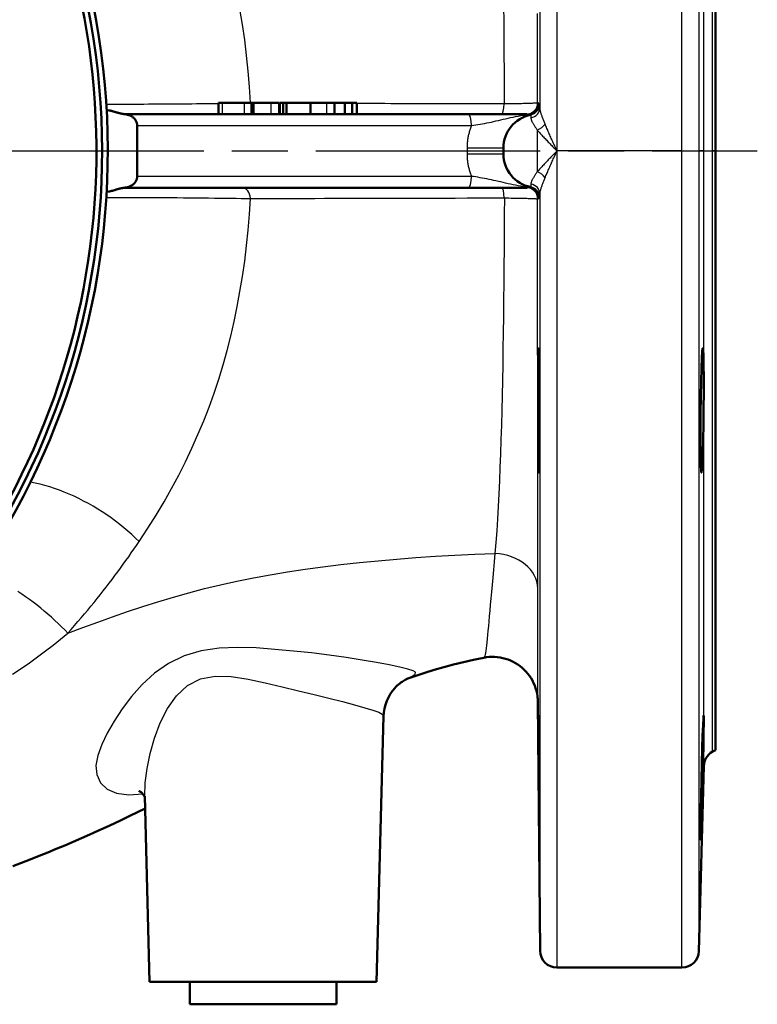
# Model space of a CAD drawing. Header units: millimetres. Extents: x 257 to 2036, y 206 to 1822.
# Tile 11 of 66: x 1186 to 1317, y 206 to 381. Entities that reach past the tile are written whole.
import ezdxf

# ---------------------------------------------------------------- set-up
doc = ezdxf.new("R2010")
doc.units = ezdxf.units.MM
doc.header["$LTSCALE"] = 7
doc.linetypes.add('CHAIN', pattern=[0.3543, 0.2362, -0.0295, 0.0591, -0.0295])
for name, color, linetype, lineweight in [('Arbeitsachse(DIN)', 7, 'CHAIN', 25), ('Sichtbare Kanten(DIN)', 7, 'Continuous', 50), ('Sichtbare tangentiale Kanten(DIN)', 3, 'Continuous', 25)]:
    doc.layers.add(name, color=color, linetype=linetype, lineweight=lineweight)

msp = doc.modelspace()

# ---------------------------------------------------------------- linework, layer by layer
at = {"layer": 'Arbeitsachse(DIN)', "linetype": 'CHAIN', "ltscale": 23.990969}
msp.add_line((822.29, 357.43), (1316.86, 357.43), dxfattribs=at)
at = {"layer": 'Sichtbare Kanten(DIN)'}
for p, q in [((1309.44, 463.43), (1309.44, 357.43)), ((1221.56, 365.93), (1222.23, 365.93)), ((1221.56, 363.93), (1221.56, 365.93)), ((1222.23, 365.93), (1226.12, 365.93)), ((1226.12, 365.93), (1227.38, 365.93)), ((1227.38, 365.93), (1227.6, 365.93)), ((1227.38, 363.93), (1227.38, 365.93)), ((1227.6, 365.93), (1227.86, 365.93)), ((1227.6, 363.93), (1227.6, 365.93)), ((1227.86, 365.93), (1230.88, 365.93)), ((1230.88, 365.93), (1232.27, 365.93)), ((1232.27, 363.93), (1232.27, 365.93)), ((1232.39, 365.93), (1232.98, 365.93)), ((1232.39, 363.93), (1232.39, 365.93)), ((1232.98, 365.93), (1233.56, 365.93)), ((1232.98, 363.93), (1232.98, 365.93)), ((1233.56, 365.93), (1237.82, 365.93)), ((1233.56, 363.93), (1233.56, 365.93)), ((1237.82, 363.93), (1237.82, 365.93)), ((1237.82, 365.93), (1240.69, 365.93)), ((1240.69, 365.93), (1242.07, 365.93)), ((1242.07, 365.93), (1243.92, 365.93)), ((1242.07, 363.93), (1242.07, 365.93)), ((1243.92, 363.93), (1243.92, 365.93)), ((1243.92, 365.93), (1245.2, 365.93)), ((1245.2, 363.93), (1245.2, 365.93)), ((1245.2, 365.93), (1246, 365.93)), ((1246, 363.93), (1246, 365.93)), ((1201.74, 364.67), (1202.11, 364.61)), ((1265.74, 363.93), (1204.96, 363.93)), ((1204.97, 363.93), (1204.97, 363.93)), ((1276.14, 363.93), (1265.74, 363.93)), ((1207.17, 361.93), (1207.17, 352.93)), ((1271.94, 356.93), (1271.94, 357.93)), ((1309.44, 357.43), (1309.44, 251.43)), ((1202.11, 350.25), (1201.74, 350.2)), ((1204.96, 350.93), (1265.74, 350.93)), ((1204.97, 350.93), (1204.97, 350.93)), ((1265.74, 350.93), (1276.14, 350.93)), ((1278.03, 260.01), (1278.42, 215.91)), ((1249.52, 210.43), (1250.75, 257.39)), ((1309.44, 251.43), (1308.9, 251.12)), ((1307.4, 248.6), (1306.54, 215.85)), ((1209.36, 210.43), (1208.5, 243.29)), ((1303.54, 212.93), (1281.42, 212.93)), ((1249.52, 210.43), (1209.36, 210.43)), ((1216.44, 206.43), (1216.44, 210.43)), ((1242.44, 206.43), (1242.44, 210.43)), ((1242.44, 206.43), (1216.44, 206.43))]:
    msp.add_line(p, q, dxfattribs=at)
at = {"layer": 'Sichtbare Kanten(DIN)', "flags": 128}
for points in [[(1202.11, 364.61), (1202.21, 364.6), (1202.3, 364.58), (1202.4, 364.56), (1202.5, 364.54), (1202.6, 364.51), (1202.7, 364.49), (1202.8, 364.46), (1202.9, 364.43), (1203, 364.4), (1203.1, 364.37), (1203.2, 364.34), (1203.3, 364.31), (1203.41, 364.28), (1203.52, 364.25), (1203.62, 364.21), (1203.73, 364.18), (1203.85, 364.15), (1203.96, 364.12), (1204.08, 364.09), (1204.19, 364.07), (1204.31, 364.04), (1204.43, 364.02), (1204.55, 363.99), (1204.68, 363.98)], [(1204.68, 363.98), (1204.7, 363.97), (1204.72, 363.97), (1204.74, 363.97), (1204.76, 363.96), (1204.78, 363.96), (1204.8, 363.96), (1204.82, 363.95), (1204.84, 363.95), (1204.86, 363.95), (1204.88, 363.95), (1204.9, 363.94), (1204.92, 363.94), (1204.94, 363.94), (1204.97, 363.93), (1204.99, 363.93), (1205.01, 363.93), (1205.03, 363.92), (1205.05, 363.92), (1205.07, 363.92), (1205.09, 363.91), (1205.11, 363.91), (1205.13, 363.91), (1205.15, 363.9), (1205.17, 363.9)], [(1205.17, 363.9), (1205.3, 363.88), (1205.43, 363.85), (1205.55, 363.81), (1205.67, 363.78), (1205.79, 363.74), (1205.9, 363.69), (1206.02, 363.63), (1206.13, 363.57), (1206.24, 363.5), (1206.35, 363.43), (1206.45, 363.35), (1206.54, 363.27), (1206.63, 363.19), (1206.72, 363.09), (1206.8, 362.99), (1206.87, 362.88), (1206.94, 362.78), (1207, 362.67), (1207.05, 362.55), (1207.09, 362.43), (1207.12, 362.31), (1207.15, 362.18), (1207.16, 362.06), (1207.17, 361.93)], [(1207.17, 352.93), (1207.16, 352.81), (1207.15, 352.68), (1207.12, 352.56), (1207.09, 352.43), (1207.05, 352.31), (1207, 352.2), (1206.94, 352.09), (1206.87, 351.98), (1206.8, 351.88), (1206.72, 351.77), (1206.63, 351.68), (1206.54, 351.59), (1206.45, 351.51), (1206.35, 351.44), (1206.24, 351.37), (1206.13, 351.3), (1206.02, 351.24), (1205.9, 351.18), (1205.79, 351.13), (1205.67, 351.09), (1205.55, 351.05), (1205.43, 351.02), (1205.3, 350.99), (1205.17, 350.97)], [(1204.68, 350.89), (1204.56, 350.87), (1204.44, 350.85), (1204.32, 350.83), (1204.2, 350.8), (1204.08, 350.77), (1203.97, 350.75), (1203.85, 350.72), (1203.74, 350.69), (1203.63, 350.65), (1203.52, 350.62), (1203.41, 350.59), (1203.31, 350.56), (1203.2, 350.52), (1203.1, 350.49), (1203, 350.46), (1202.89, 350.43), (1202.79, 350.4), (1202.69, 350.38), (1202.6, 350.35), (1202.5, 350.33), (1202.4, 350.3), (1202.3, 350.28), (1202.21, 350.27), (1202.11, 350.25)], [(1205.17, 350.97), (1205.15, 350.96), (1205.13, 350.96), (1205.11, 350.96), (1205.09, 350.95), (1205.07, 350.95), (1205.05, 350.95), (1205.03, 350.94), (1205.01, 350.94), (1204.99, 350.94), (1204.97, 350.93), (1204.94, 350.93), (1204.92, 350.93), (1204.9, 350.92), (1204.88, 350.92), (1204.86, 350.92), (1204.84, 350.91), (1204.82, 350.91), (1204.8, 350.91), (1204.78, 350.9), (1204.76, 350.9), (1204.74, 350.9), (1204.72, 350.89), (1204.7, 350.89), (1204.68, 350.89)], [(1278.22, 322.02), (1278.25, 320.83), (1278.27, 318.97), (1278.29, 316.64), (1278.31, 314), (1278.32, 311.11), (1278.32, 308.27), (1278.32, 305.71), (1278.32, 303.47), (1278.3, 301.8), (1278.29, 300.81), (1278.27, 300.52), (1278.24, 300.99), (1278.22, 302.15), (1278.19, 303.98), (1278.17, 306.35), (1278.15, 308.99), (1278.14, 311.88), (1278.13, 314.75), (1278.13, 317.31), (1278.14, 319.57), (1278.16, 321.24), (1278.18, 322.23), (1278.2, 322.5), (1278.22, 322.02)], [(1307.12, 322.02), (1307.19, 322.5), (1307.26, 322.23), (1307.32, 321.24), (1307.36, 319.57), (1307.39, 317.31), (1307.39, 314.75), (1307.37, 311.88), (1307.33, 308.99), (1307.28, 306.35), (1307.21, 303.98), (1307.14, 302.15), (1307.06, 300.99), (1306.99, 300.52), (1306.93, 300.81), (1306.88, 301.79), (1306.84, 303.47), (1306.82, 305.71), (1306.82, 308.27), (1306.83, 311.11), (1306.87, 314), (1306.91, 316.64), (1306.97, 318.97), (1307.05, 320.83), (1307.12, 322.02)], [(1268.46, 267.76), (1267.55, 267.57), (1266.65, 267.38), (1264.87, 266.97), (1263.12, 266.54), (1261.4, 266.07), (1259.71, 265.59), (1258.06, 265.09), (1256.44, 264.56), (1254.85, 264.02)], [(1278.03, 260.01), (1278.03, 260.02), (1278.03, 260.05), (1278.03, 260.09), (1278.03, 260.16), (1278.03, 260.21), (1278.02, 260.28), (1278.02, 260.38), (1278.01, 260.48), (1277.99, 260.71), (1277.96, 260.95), (1277.89, 261.43), (1277.78, 261.9), (1277.65, 262.36), (1277.48, 262.82), (1277.29, 263.27), (1277.08, 263.7), (1276.84, 264.12), (1276.57, 264.53), (1276.28, 264.92), (1275.96, 265.29), (1275.62, 265.64), (1275.26, 265.97), (1274.89, 266.27), (1274.49, 266.56), (1274.08, 266.81), (1273.65, 267.05), (1273.21, 267.26), (1272.76, 267.43), (1272.3, 267.59), (1271.83, 267.71), (1271.35, 267.8), (1270.87, 267.87), (1270.39, 267.91), (1269.9, 267.91), (1269.42, 267.89), (1268.94, 267.84), (1268.46, 267.76)], [(1255.03, 264.09), (1255.02, 264.08), (1254.99, 264.07), (1254.95, 264.05), (1254.88, 264.02), (1254.79, 263.98), (1254.68, 263.92), (1254.54, 263.85), (1254.38, 263.75), (1254.21, 263.64), (1254.01, 263.52), (1253.81, 263.37), (1253.6, 263.21), (1253.38, 263.02), (1253.16, 262.82), (1252.94, 262.61), (1252.73, 262.38), (1252.31, 261.88), (1251.93, 261.33), (1251.6, 260.73), (1251.31, 260.11), (1251.08, 259.45), (1250.91, 258.78), (1250.8, 258.09), (1250.75, 257.39)], [(1278.22, 251.69), (1278.25, 249.03), (1278.27, 246.13), (1278.29, 243.31), (1278.31, 240.75), (1278.32, 238.51), (1278.32, 236.84), (1278.32, 235.86), (1278.32, 235.57), (1278.3, 236.05), (1278.29, 237.21), (1278.27, 239.03), (1278.24, 241.39), (1278.22, 244.02), (1278.19, 246.91), (1278.17, 249.79), (1278.15, 252.35), (1278.14, 254.61), (1278.13, 256.29), (1278.13, 257.28), (1278.14, 257.56), (1278.16, 257.07), (1278.18, 255.89), (1278.2, 254.02), (1278.22, 251.69)], [(1307.12, 251.69), (1307.19, 254.02), (1307.26, 255.89), (1307.32, 257.07), (1307.36, 257.56), (1307.39, 257.28), (1307.39, 256.29), (1307.37, 254.6), (1307.33, 252.35), (1307.28, 249.79), (1307.21, 246.91), (1307.14, 244.02), (1307.06, 241.4), (1306.99, 239.04), (1306.93, 237.21), (1306.88, 236.05), (1306.84, 235.57), (1306.82, 235.86), (1306.82, 236.84), (1306.83, 238.51), (1306.87, 240.75), (1306.91, 243.31), (1306.97, 246.13), (1307.05, 249.03), (1307.12, 251.69)], [(1208.51, 243.06), (1208.45, 243.19), (1208.36, 243.37), (1208.22, 243.57), (1208.04, 243.77), (1207.84, 243.95), (1207.65, 244.09), (1207.57, 244.13), (1207.51, 244.16), (1207.47, 244.18), (1207.45, 244.19)], [(1208.56, 241.1), (1207.21, 240.43), (1205.84, 239.76), (1204.46, 239.1), (1203.06, 238.44), (1201.64, 237.78), (1200.21, 237.12), (1198.77, 236.47), (1197.3, 235.83), (1195.83, 235.18), (1194.34, 234.55), (1192.84, 233.92), (1191.32, 233.3), (1189.79, 232.68), (1188.25, 232.07), (1186.7, 231.48), (1185.14, 230.89)]]:
    msp.add_lwpolyline(points, dxfattribs=at)
at = {"layer": 'Sichtbare Kanten(DIN)'}
for centre, radius, start, end in [((1069.44, 357.43), 132.5, 217.3604, 167.713), ((1069.44, 357.43), 131.5, 217.3641, 167.4879), ((1069.44, 357.43), 130.5, 217.3707, 66.8743), ((1277.94, 357.93), 6, 101.2053, 180), ((1277.94, 356.93), 6, 180, 258.7947), ((1310.4, 248.52), 3, 120, 178.5), ((1281.42, 215.93), 3, 180.5, 270), ((1303.54, 215.93), 3, 270, 358.5)]:
    msp.add_arc(centre, radius, start, end, dxfattribs=at)
at = {"layer": 'Sichtbare tangentiale Kanten(DIN)'}
for p, q in [((1281.42, 501.93), (1281.42, 357.43)), ((1303.54, 357.43), (1303.54, 501.93)), ((1278.42, 365.09), (1278.42, 498.96)), ((1306.54, 499.01), (1306.54, 357.43)), ((1307.4, 357.43), (1307.4, 466.27)), ((1308.9, 463.75), (1308.9, 357.43)), ((1222.23, 363.93), (1222.23, 365.93)), ((1226.12, 363.93), (1226.12, 365.93)), ((1227.86, 363.93), (1227.86, 365.93)), ((1230.88, 363.93), (1230.88, 365.93)), ((1240.69, 363.93), (1240.69, 365.93)), ((1278.14, 365.93), (1278, 365.93)), ((1232.39, 365.84), (1232.27, 365.85)), ((1207.17, 361.93), (1266.3, 361.93)), ((1277.94, 361.1), (1277.94, 353.76)), ((1265.51, 357.93), (1265.51, 356.93)), ((1271.94, 357.93), (1265.51, 357.93)), ((1303.54, 357.43), (1281.42, 357.43)), ((1281.42, 357.43), (1281.42, 212.93)), ((1303.54, 212.93), (1303.54, 357.43)), ((1307.4, 357.43), (1306.54, 357.43)), ((1306.54, 357.43), (1306.54, 215.85)), ((1307.4, 248.6), (1307.4, 357.43)), ((1309.44, 357.43), (1308.9, 357.43)), ((1308.9, 357.43), (1308.9, 251.12)), ((1265.51, 356.93), (1271.94, 356.93)), ((1266.3, 352.93), (1207.17, 352.93)), ((1278, 348.93), (1278.14, 348.93)), ((1278.42, 215.91), (1278.42, 349.78))]:
    msp.add_line(p, q, dxfattribs=at)
at = {"layer": 'Sichtbare tangentiale Kanten(DIN)', "flags": 128}
for points in [[(1227.19, 365.93), (1227.01, 368.75), (1226.78, 371.55), (1226.5, 374.33), (1226.17, 377.1), (1225.78, 379.83), (1225.34, 382.53)], [(1271.97, 383.02), (1272, 380.21), (1272.03, 377.36), (1272.05, 374.49), (1272.07, 371.6), (1272.08, 368.7), (1272.1, 365.78)], [(1278, 365.96), (1278, 369.16), (1278, 372.34), (1278, 375.51), (1278, 378.65), (1278, 381.77)], [(1278, 365.93), (1277.99, 365.92), (1277.95, 365.91), (1277.89, 365.9), (1277.8, 365.89), (1277.69, 365.88), (1277.56, 365.87), (1277.41, 365.86), (1277.24, 365.86), (1277.04, 365.85), (1276.83, 365.84), (1276.59, 365.83), (1276.34, 365.82), (1276.06, 365.81), (1275.77, 365.81), (1275.46, 365.8), (1275.14, 365.79), (1274.8, 365.78), (1274.45, 365.78), (1274.08, 365.77), (1273.7, 365.77), (1273.31, 365.76), (1272.91, 365.76), (1272.51, 365.76), (1272.1, 365.75)], [(1278.15, 365.8), (1278.15, 365.81), (1278.15, 365.82), (1278.15, 365.83), (1278.15, 365.84), (1278.15, 365.85), (1278.15, 365.85), (1278.15, 365.86), (1278.15, 365.87), (1278.15, 365.88), (1278.15, 365.88), (1278.15, 365.89), (1278.15, 365.9), (1278.15, 365.9), (1278.15, 365.91), (1278.15, 365.91), (1278.14, 365.92), (1278.14, 365.92), (1278.14, 365.92), (1278.14, 365.93), (1278.14, 365.93), (1278.14, 365.93), (1278.14, 365.93), (1278.14, 365.93), (1278.14, 365.93)], [(1221.54, 365.78), (1220.79, 365.77), (1220.02, 365.76), (1219.24, 365.75), (1218.44, 365.75), (1217.63, 365.74), (1216.81, 365.73), (1215.99, 365.72), (1215.15, 365.72), (1214.31, 365.71), (1213.46, 365.7), (1212.61, 365.7), (1211.75, 365.69), (1210.89, 365.68), (1210.03, 365.68), (1209.17, 365.68), (1208.31, 365.67), (1207.46, 365.67), (1206.61, 365.67), (1205.77, 365.66), (1204.93, 365.66), (1204.1, 365.66), (1203.28, 365.66), (1202.48, 365.66), (1201.68, 365.66)], [(1272.1, 365.75), (1270.92, 365.75), (1269.74, 365.76), (1268.58, 365.76), (1267.42, 365.76), (1266.26, 365.76), (1265.12, 365.76), (1263.98, 365.77), (1262.85, 365.77), (1261.72, 365.77), (1260.6, 365.77), (1259.5, 365.78), (1258.4, 365.78), (1257.31, 365.78), (1256.23, 365.78), (1255.16, 365.79), (1254.1, 365.79), (1253.05, 365.79), (1252.01, 365.79), (1250.98, 365.8), (1249.97, 365.8), (1248.96, 365.8), (1247.97, 365.8), (1246.98, 365.81), (1246, 365.81)], [(1278.16, 365.73), (1278.16, 365.73), (1278.16, 365.73), (1278.16, 365.73), (1278.16, 365.73), (1278.16, 365.73), (1278.16, 365.73), (1278.16, 365.74), (1278.16, 365.74), (1278.16, 365.74), (1278.16, 365.74), (1278.16, 365.74), (1278.15, 365.75), (1278.15, 365.75), (1278.15, 365.75), (1278.15, 365.76), (1278.15, 365.76), (1278.15, 365.76), (1278.15, 365.77), (1278.15, 365.77), (1278.15, 365.78), (1278.15, 365.78), (1278.15, 365.78), (1278.15, 365.79), (1278.15, 365.8)], [(1278.39, 365.78), (1278.38, 365.78), (1278.37, 365.78), (1278.36, 365.77), (1278.35, 365.77), (1278.34, 365.77), (1278.33, 365.77), (1278.32, 365.77), (1278.31, 365.76), (1278.3, 365.76), (1278.29, 365.76), (1278.28, 365.76), (1278.27, 365.76), (1278.26, 365.75), (1278.25, 365.75), (1278.24, 365.75), (1278.23, 365.75), (1278.22, 365.74), (1278.22, 365.74), (1278.21, 365.74), (1278.2, 365.74), (1278.19, 365.74), (1278.18, 365.73), (1278.17, 365.73), (1278.16, 365.73)], [(1278.42, 365.09), (1278.41, 365.15), (1278.41, 365.2), (1278.41, 365.25), (1278.41, 365.3), (1278.41, 365.34), (1278.41, 365.39), (1278.41, 365.43), (1278.41, 365.47), (1278.41, 365.51), (1278.4, 365.54), (1278.4, 365.58), (1278.4, 365.61), (1278.4, 365.63), (1278.4, 365.66), (1278.4, 365.68), (1278.4, 365.7), (1278.4, 365.72), (1278.39, 365.74), (1278.39, 365.75), (1278.39, 365.76), (1278.39, 365.77), (1278.39, 365.77), (1278.39, 365.78), (1278.39, 365.78)], [(1279.33, 362.18), (1279.27, 362.33), (1279.21, 362.48), (1279.15, 362.62), (1279.09, 362.77), (1279.04, 362.91), (1278.98, 363.05), (1278.93, 363.18), (1278.88, 363.32), (1278.83, 363.45), (1278.78, 363.58), (1278.73, 363.7), (1278.69, 363.83), (1278.65, 363.95), (1278.61, 364.06), (1278.58, 364.18), (1278.55, 364.29), (1278.52, 364.4), (1278.49, 364.51), (1278.47, 364.62), (1278.45, 364.72), (1278.44, 364.81), (1278.43, 364.91), (1278.42, 365), (1278.42, 365.09)], [(1205.17, 363.9), (1205.17, 363.9), (1205.16, 363.9), (1205.15, 363.91), (1205.14, 363.91), (1205.14, 363.91), (1205.13, 363.91), (1205.12, 363.91), (1205.11, 363.92), (1205.1, 363.92), (1205.09, 363.92), (1205.09, 363.92), (1205.08, 363.92), (1205.07, 363.92), (1205.06, 363.93), (1205.05, 363.93), (1205.04, 363.93), (1205.03, 363.93), (1205.02, 363.93), (1205.01, 363.93), (1205, 363.93), (1204.99, 363.93), (1204.98, 363.93), (1204.97, 363.93), (1204.96, 363.93)], [(1266.3, 361.93), (1266.66, 361.98), (1267.04, 362.04), (1267.42, 362.1), (1267.81, 362.16), (1268.2, 362.23), (1268.6, 362.3), (1269, 362.38), (1269.4, 362.46), (1269.81, 362.55), (1270.22, 362.64), (1270.63, 362.73), (1271.05, 362.83), (1271.47, 362.93), (1271.9, 363.03), (1272.33, 363.13), (1272.77, 363.23), (1273.21, 363.33), (1273.66, 363.42), (1274.11, 363.51), (1274.57, 363.6), (1275.04, 363.68), (1275.52, 363.75), (1276, 363.81), (1276.48, 363.86)], [(1276.14, 363.93), (1276.15, 363.93), (1276.17, 363.93), (1276.18, 363.93), (1276.2, 363.93), (1276.21, 363.93), (1276.22, 363.93), (1276.24, 363.93), (1276.25, 363.92), (1276.27, 363.92), (1276.28, 363.92), (1276.29, 363.92), (1276.31, 363.92), (1276.32, 363.91), (1276.34, 363.91), (1276.35, 363.91), (1276.36, 363.9), (1276.38, 363.9), (1276.39, 363.89), (1276.41, 363.89), (1276.42, 363.89), (1276.43, 363.88), (1276.45, 363.88), (1276.46, 363.87), (1276.48, 363.86)], [(1276.48, 363.86), (1276.48, 363.86), (1276.49, 363.85), (1276.49, 363.84), (1276.5, 363.84), (1276.51, 363.83), (1276.51, 363.82), (1276.52, 363.82), (1276.52, 363.81), (1276.53, 363.81), (1276.53, 363.8), (1276.54, 363.8), (1276.54, 363.8), (1276.55, 363.79), (1276.55, 363.79), (1276.56, 363.79), (1276.56, 363.78), (1276.57, 363.78), (1276.57, 363.78), (1276.58, 363.78), (1276.58, 363.78), (1276.59, 363.78), (1276.59, 363.78), (1276.6, 363.78), (1276.6, 363.78)], [(1276.78, 363.82), (1276.78, 363.82), (1276.78, 363.81), (1276.78, 363.81), (1276.78, 363.8), (1276.78, 363.8), (1276.78, 363.79), (1276.78, 363.77), (1276.78, 363.76), (1276.78, 363.74), (1276.79, 363.73), (1276.79, 363.71), (1276.79, 363.69), (1276.79, 363.66), (1276.79, 363.64), (1276.79, 363.61), (1276.79, 363.58), (1276.79, 363.55), (1276.79, 363.52), (1276.79, 363.49), (1276.79, 363.45), (1276.79, 363.41), (1276.8, 363.37), (1276.8, 363.33), (1276.8, 363.29)], [(1276.8, 363.29), (1276.8, 363.23), (1276.81, 363.16), (1276.83, 363.09), (1276.84, 363.02), (1276.87, 362.94), (1276.89, 362.86), (1276.93, 362.78), (1276.96, 362.7), (1277, 362.62), (1277.04, 362.53), (1277.09, 362.44), (1277.14, 362.35), (1277.2, 362.26), (1277.25, 362.16), (1277.31, 362.06), (1277.37, 361.97), (1277.44, 361.86), (1277.51, 361.76), (1277.58, 361.65), (1277.65, 361.55), (1277.72, 361.44), (1277.79, 361.33), (1277.87, 361.22), (1277.94, 361.1)], [(1266.3, 361.93), (1266.23, 361.78), (1266.17, 361.62), (1266.12, 361.46), (1266.06, 361.29), (1266.01, 361.13), (1265.96, 360.97), (1265.91, 360.8), (1265.86, 360.64), (1265.82, 360.47), (1265.78, 360.31), (1265.74, 360.14), (1265.71, 359.97), (1265.68, 359.8), (1265.65, 359.63), (1265.62, 359.46), (1265.6, 359.29), (1265.58, 359.12), (1265.56, 358.95), (1265.54, 358.78), (1265.53, 358.61), (1265.52, 358.44), (1265.51, 358.27), (1265.51, 358.1), (1265.51, 357.93)], [(1277.94, 361.1), (1278.07, 360.96), (1278.2, 360.81), (1278.33, 360.67), (1278.46, 360.52), (1278.6, 360.37), (1278.74, 360.22), (1278.88, 360.07), (1279.02, 359.92), (1279.16, 359.77), (1279.31, 359.62), (1279.45, 359.47), (1279.6, 359.31), (1279.75, 359.16), (1279.89, 359), (1280.04, 358.85), (1280.19, 358.69), (1280.35, 358.53), (1280.5, 358.38), (1280.65, 358.22), (1280.8, 358.06), (1280.96, 357.91), (1281.11, 357.75), (1281.26, 357.59), (1281.42, 357.43)], [(1281.42, 357.43), (1281.32, 357.64), (1281.23, 357.84), (1281.14, 358.04), (1281.05, 358.25), (1280.96, 358.45), (1280.86, 358.65), (1280.77, 358.85), (1280.68, 359.06), (1280.59, 359.26), (1280.5, 359.46), (1280.41, 359.66), (1280.33, 359.86), (1280.24, 360.06), (1280.15, 360.26), (1280.06, 360.45), (1279.98, 360.65), (1279.89, 360.85), (1279.81, 361.04), (1279.73, 361.24), (1279.64, 361.43), (1279.56, 361.62), (1279.48, 361.81), (1279.41, 362), (1279.33, 362.18)], [(1281.42, 357.43), (1281.26, 357.28), (1281.11, 357.12), (1280.96, 356.96), (1280.8, 356.8), (1280.65, 356.65), (1280.5, 356.49), (1280.35, 356.33), (1280.19, 356.17), (1280.04, 356.02), (1279.89, 355.86), (1279.75, 355.71), (1279.6, 355.55), (1279.45, 355.4), (1279.31, 355.25), (1279.16, 355.09), (1279.02, 354.94), (1278.88, 354.79), (1278.74, 354.64), (1278.6, 354.49), (1278.46, 354.34), (1278.33, 354.2), (1278.2, 354.05), (1278.07, 353.91), (1277.94, 353.76)], [(1279.33, 352.68), (1279.41, 352.87), (1279.48, 353.06), (1279.56, 353.25), (1279.64, 353.44), (1279.73, 353.63), (1279.81, 353.82), (1279.89, 354.02), (1279.98, 354.22), (1280.06, 354.41), (1280.15, 354.61), (1280.24, 354.81), (1280.33, 355.01), (1280.41, 355.21), (1280.5, 355.41), (1280.59, 355.61), (1280.68, 355.81), (1280.77, 356.01), (1280.86, 356.21), (1280.96, 356.42), (1281.05, 356.62), (1281.14, 356.82), (1281.23, 357.03), (1281.32, 357.23), (1281.42, 357.43)], [(1265.51, 356.93), (1265.51, 356.76), (1265.51, 356.59), (1265.52, 356.42), (1265.53, 356.25), (1265.54, 356.08), (1265.56, 355.91), (1265.58, 355.74), (1265.6, 355.57), (1265.62, 355.4), (1265.65, 355.23), (1265.68, 355.06), (1265.71, 354.9), (1265.74, 354.73), (1265.78, 354.56), (1265.82, 354.39), (1265.86, 354.23), (1265.91, 354.06), (1265.96, 353.9), (1266.01, 353.73), (1266.06, 353.57), (1266.12, 353.41), (1266.17, 353.25), (1266.23, 353.09), (1266.3, 352.93)], [(1277.94, 353.76), (1277.87, 353.65), (1277.79, 353.54), (1277.72, 353.43), (1277.65, 353.32), (1277.58, 353.21), (1277.51, 353.1), (1277.44, 353), (1277.37, 352.9), (1277.31, 352.8), (1277.25, 352.7), (1277.2, 352.61), (1277.14, 352.51), (1277.09, 352.42), (1277.04, 352.33), (1277, 352.25), (1276.96, 352.16), (1276.93, 352.08), (1276.89, 352), (1276.87, 351.92), (1276.84, 351.85), (1276.83, 351.78), (1276.81, 351.71), (1276.8, 351.64), (1276.8, 351.57)], [(1276.48, 351), (1276, 351.05), (1275.52, 351.11), (1275.04, 351.19), (1274.57, 351.26), (1274.11, 351.35), (1273.66, 351.44), (1273.21, 351.54), (1272.77, 351.64), (1272.33, 351.74), (1271.9, 351.84), (1271.47, 351.94), (1271.05, 352.04), (1270.63, 352.13), (1270.22, 352.23), (1269.81, 352.32), (1269.4, 352.4), (1269, 352.48), (1268.6, 352.56), (1268.2, 352.63), (1267.81, 352.7), (1267.42, 352.77), (1267.04, 352.83), (1266.66, 352.88), (1266.3, 352.93)], [(1278.42, 349.78), (1278.42, 349.86), (1278.43, 349.96), (1278.44, 350.05), (1278.45, 350.15), (1278.47, 350.25), (1278.49, 350.36), (1278.52, 350.46), (1278.55, 350.57), (1278.58, 350.69), (1278.61, 350.8), (1278.65, 350.92), (1278.69, 351.04), (1278.73, 351.16), (1278.78, 351.29), (1278.83, 351.42), (1278.88, 351.55), (1278.93, 351.68), (1278.98, 351.82), (1279.04, 351.96), (1279.09, 352.1), (1279.15, 352.24), (1279.21, 352.39), (1279.27, 352.53), (1279.33, 352.68)], [(1204.96, 350.93), (1204.97, 350.93), (1204.98, 350.93), (1204.99, 350.93), (1205, 350.93), (1205.01, 350.93), (1205.02, 350.94), (1205.03, 350.94), (1205.04, 350.94), (1205.05, 350.94), (1205.06, 350.94), (1205.07, 350.94), (1205.08, 350.94), (1205.09, 350.94), (1205.09, 350.94), (1205.1, 350.95), (1205.11, 350.95), (1205.12, 350.95), (1205.13, 350.95), (1205.14, 350.95), (1205.14, 350.96), (1205.15, 350.96), (1205.16, 350.96), (1205.17, 350.96), (1205.17, 350.97)], [(1276.48, 351), (1276.46, 351), (1276.45, 350.99), (1276.43, 350.98), (1276.42, 350.98), (1276.41, 350.98), (1276.39, 350.97), (1276.38, 350.97), (1276.36, 350.96), (1276.35, 350.96), (1276.34, 350.96), (1276.32, 350.95), (1276.31, 350.95), (1276.29, 350.95), (1276.28, 350.94), (1276.27, 350.94), (1276.25, 350.94), (1276.24, 350.94), (1276.22, 350.94), (1276.21, 350.94), (1276.2, 350.93), (1276.18, 350.93), (1276.17, 350.93), (1276.15, 350.93), (1276.14, 350.93)], [(1276.6, 351.08), (1276.6, 351.08), (1276.59, 351.09), (1276.59, 351.09), (1276.58, 351.09), (1276.58, 351.08), (1276.57, 351.08), (1276.57, 351.08), (1276.56, 351.08), (1276.56, 351.08), (1276.55, 351.08), (1276.55, 351.07), (1276.54, 351.07), (1276.54, 351.07), (1276.53, 351.06), (1276.53, 351.06), (1276.52, 351.05), (1276.52, 351.05), (1276.51, 351.04), (1276.51, 351.04), (1276.5, 351.03), (1276.49, 351.02), (1276.49, 351.02), (1276.48, 351.01), (1276.48, 351)], [(1276.8, 351.57), (1276.8, 351.53), (1276.8, 351.49), (1276.79, 351.45), (1276.79, 351.41), (1276.79, 351.38), (1276.79, 351.35), (1276.79, 351.31), (1276.79, 351.28), (1276.79, 351.25), (1276.79, 351.23), (1276.79, 351.2), (1276.79, 351.18), (1276.79, 351.16), (1276.79, 351.14), (1276.78, 351.12), (1276.78, 351.11), (1276.78, 351.09), (1276.78, 351.08), (1276.78, 351.07), (1276.78, 351.06), (1276.78, 351.05), (1276.78, 351.05), (1276.78, 351.05), (1276.78, 351.05)], [(1201.68, 349.22), (1202.76, 349.22), (1203.86, 349.22), (1204.98, 349.21), (1206.12, 349.21), (1207.27, 349.21), (1208.42, 349.2), (1209.59, 349.2), (1210.75, 349.19), (1211.92, 349.18), (1213.08, 349.18), (1214.23, 349.17), (1215.37, 349.16), (1216.5, 349.15), (1217.61, 349.14), (1218.7, 349.13), (1219.77, 349.11), (1220.81, 349.1), (1221.83, 349.09), (1222.82, 349.08), (1223.77, 349.07), (1224.69, 349.05), (1225.56, 349.04), (1226.4, 349.03), (1227.19, 349.01)], [(1207.51, 288.31), (1209.06, 290.66), (1210.53, 293.01), (1211.92, 295.36), (1213.25, 297.71), (1214.51, 300.07), (1215.71, 302.44), (1216.84, 304.83), (1217.91, 307.23), (1218.92, 309.65), (1219.86, 312.09), (1220.75, 314.55), (1221.58, 317.04), (1222.35, 319.56), (1223.06, 322.1), (1223.71, 324.67), (1224.31, 327.26), (1224.85, 329.89), (1225.34, 332.54), (1225.78, 335.22), (1226.17, 337.94), (1226.5, 340.68), (1226.78, 343.44), (1227.01, 346.22), (1227.19, 349)], [(1227.19, 349.01), (1228.75, 349.02), (1230.34, 349.02), (1231.94, 349.03), (1233.57, 349.03), (1235.21, 349.03), (1236.88, 349.04), (1238.57, 349.04), (1240.28, 349.05), (1242.03, 349.05), (1243.8, 349.06), (1245.6, 349.06), (1247.44, 349.07), (1249.3, 349.07), (1251.21, 349.08), (1253.15, 349.08), (1255.13, 349.09), (1257.15, 349.09), (1259.2, 349.09), (1261.29, 349.1), (1263.4, 349.1), (1265.54, 349.11), (1267.71, 349.11), (1269.89, 349.11), (1272.1, 349.11)], [(1272.11, 349.18), (1272.1, 346.12), (1272.08, 343.07), (1272.06, 340.04), (1272.04, 337.03), (1272.02, 334.04), (1271.99, 331.07), (1271.95, 328.14), (1271.91, 325.25), (1271.87, 322.4), (1271.82, 319.6), (1271.77, 316.84), (1271.72, 314.14), (1271.65, 311.48), (1271.58, 308.88), (1271.51, 306.33), (1271.43, 303.84), (1271.34, 301.41), (1271.24, 299.04), (1271.13, 296.73), (1271.02, 294.49), (1270.89, 292.32), (1270.76, 290.21), (1270.61, 288.16), (1270.45, 286.18)], [(1272.1, 349.11), (1272.52, 349.11), (1272.92, 349.11), (1273.32, 349.1), (1273.71, 349.1), (1274.09, 349.09), (1274.46, 349.09), (1274.81, 349.08), (1275.15, 349.08), (1275.47, 349.07), (1275.78, 349.06), (1276.07, 349.05), (1276.34, 349.04), (1276.6, 349.04), (1276.83, 349.03), (1277.05, 349.02), (1277.24, 349.01), (1277.42, 349), (1277.57, 348.99), (1277.7, 348.98), (1277.8, 348.97), (1277.89, 348.96), (1277.95, 348.95), (1277.99, 348.94), (1278, 348.93)], [(1278.02, 280.02), (1278.01, 282.17), (1278.01, 284.39), (1278.01, 286.69), (1278.01, 289.07), (1278.01, 291.52), (1278.01, 294.05), (1278.01, 296.65), (1278.01, 299.31), (1278.01, 302.05), (1278.01, 304.84), (1278.01, 307.69), (1278.01, 310.61), (1278.01, 313.58), (1278.01, 316.6), (1278.01, 319.67), (1278, 322.8), (1278, 325.97), (1278, 329.18), (1278, 332.43), (1278, 335.7), (1278, 339), (1278, 342.32), (1278, 345.66), (1278, 349.01)], [(1278.14, 348.93), (1278.14, 348.93), (1278.14, 348.93), (1278.14, 348.94), (1278.14, 348.94), (1278.14, 348.94), (1278.14, 348.94), (1278.14, 348.95), (1278.14, 348.95), (1278.15, 348.95), (1278.15, 348.96), (1278.15, 348.96), (1278.15, 348.97), (1278.15, 348.97), (1278.15, 348.98), (1278.15, 348.99), (1278.15, 348.99), (1278.15, 349), (1278.15, 349.01), (1278.15, 349.02), (1278.15, 349.03), (1278.15, 349.04), (1278.15, 349.05), (1278.15, 349.06), (1278.15, 349.07)], [(1278.15, 349.07), (1278.15, 349.08), (1278.15, 349.08), (1278.15, 349.09), (1278.15, 349.09), (1278.15, 349.09), (1278.15, 349.1), (1278.15, 349.1), (1278.15, 349.11), (1278.15, 349.11), (1278.15, 349.11), (1278.15, 349.12), (1278.15, 349.12), (1278.16, 349.12), (1278.16, 349.12), (1278.16, 349.13), (1278.16, 349.13), (1278.16, 349.13), (1278.16, 349.13), (1278.16, 349.13), (1278.16, 349.13), (1278.16, 349.13), (1278.16, 349.13), (1278.16, 349.14), (1278.16, 349.14)], [(1278.16, 349.14), (1278.17, 349.13), (1278.18, 349.13), (1278.19, 349.13), (1278.2, 349.13), (1278.21, 349.12), (1278.22, 349.12), (1278.22, 349.12), (1278.23, 349.12), (1278.24, 349.12), (1278.25, 349.11), (1278.26, 349.11), (1278.27, 349.11), (1278.28, 349.11), (1278.29, 349.11), (1278.3, 349.1), (1278.31, 349.1), (1278.32, 349.1), (1278.33, 349.1), (1278.34, 349.1), (1278.35, 349.09), (1278.36, 349.09), (1278.37, 349.09), (1278.38, 349.09), (1278.39, 349.09)], [(1278.39, 349.09), (1278.39, 349.09), (1278.39, 349.09), (1278.39, 349.1), (1278.39, 349.1), (1278.39, 349.12), (1278.39, 349.13), (1278.4, 349.14), (1278.4, 349.16), (1278.4, 349.18), (1278.4, 349.21), (1278.4, 349.23), (1278.4, 349.26), (1278.4, 349.29), (1278.4, 349.32), (1278.41, 349.36), (1278.41, 349.39), (1278.41, 349.43), (1278.41, 349.48), (1278.41, 349.52), (1278.41, 349.57), (1278.41, 349.62), (1278.41, 349.67), (1278.41, 349.72), (1278.42, 349.78)], [(1207.48, 288.3), (1206.85, 288.93), (1206.19, 289.55), (1205.51, 290.17), (1204.8, 290.77), (1204.07, 291.35), (1203.32, 291.93), (1202.56, 292.49), (1201.78, 293.03), (1200.98, 293.56), (1200.17, 294.07), (1199.35, 294.56), (1198.52, 295.03), (1197.68, 295.48), (1196.83, 295.91), (1195.98, 296.32), (1195.12, 296.7), (1194.26, 297.06), (1193.4, 297.39), (1192.54, 297.7), (1191.68, 297.98), (1190.82, 298.23), (1189.97, 298.46), (1189.13, 298.66), (1188.29, 298.84)], [(1194.89, 272.09), (1195.49, 272.78), (1196.09, 273.46), (1196.68, 274.15), (1197.26, 274.83), (1197.83, 275.51), (1198.4, 276.19), (1198.96, 276.87), (1199.52, 277.55), (1200.06, 278.23), (1200.6, 278.91), (1201.14, 279.59), (1201.66, 280.26), (1202.18, 280.93), (1202.7, 281.61), (1203.2, 282.28), (1203.71, 282.95), (1204.2, 283.62), (1204.69, 284.29), (1205.17, 284.96), (1205.65, 285.63), (1206.11, 286.3), (1206.58, 286.97), (1207.03, 287.63), (1207.48, 288.3)], [(1194.89, 272.09), (1197.53, 273.08), (1200.17, 274.06), (1202.81, 275), (1205.47, 275.93), (1208.14, 276.82), (1210.83, 277.67), (1213.55, 278.49), (1216.3, 279.26), (1219.08, 279.99), (1221.92, 280.67), (1224.8, 281.3), (1227.73, 281.9), (1230.71, 282.44), (1233.75, 282.95), (1236.85, 283.41), (1240, 283.84), (1243.2, 284.23), (1246.46, 284.59), (1249.76, 284.92), (1253.1, 285.21), (1256.48, 285.48), (1259.91, 285.71), (1263.38, 285.91), (1266.89, 286.07), (1270.45, 286.18)], [(1270.45, 286.18), (1270.31, 284.71), (1270.18, 283.29), (1270.05, 281.94), (1269.93, 280.64), (1269.81, 279.41), (1269.72, 278.25), (1269.62, 277.14), (1269.54, 276.1), (1269.45, 275.11), (1269.37, 274.19), (1269.3, 273.32), (1269.22, 272.52), (1269.15, 271.78), (1269.09, 271.1), (1269.02, 270.48), (1268.96, 269.92), (1268.89, 269.43), (1268.83, 269), (1268.77, 268.63), (1268.71, 268.33), (1268.65, 268.09), (1268.59, 267.92), (1268.52, 267.8), (1268.46, 267.76)], [(1194.89, 272.09), (1194.34, 272.67), (1193.77, 273.24), (1193.19, 273.81), (1192.59, 274.37), (1191.98, 274.93), (1191.36, 275.48), (1190.72, 276.02), (1190.08, 276.54), (1189.43, 277.06), (1188.76, 277.57), (1188.1, 278.07), (1187.42, 278.55), (1186.74, 279.02), (1186.05, 279.48)], [(1278.03, 260.01), (1278.03, 260.09), (1278.03, 260.24), (1278.03, 260.46), (1278.03, 260.74), (1278.03, 261.09), (1278.03, 261.51), (1278.03, 261.98), (1278.03, 262.53), (1278.03, 263.14), (1278.03, 263.81), (1278.03, 264.55), (1278.03, 265.35), (1278.03, 266.22), (1278.02, 267.16), (1278.02, 268.15), (1278.02, 269.22), (1278.02, 270.34), (1278.02, 271.53), (1278.02, 272.79), (1278.02, 274.12), (1278.02, 275.5), (1278.02, 276.95), (1278.02, 278.46), (1278.02, 280.02)], [(1185.08, 264.82), (1186.6, 265.85), (1188.08, 266.88), (1189.52, 267.91), (1190.92, 268.95), (1192.28, 269.99), (1193.6, 271.03), (1194.89, 272.09)], [(1254.78, 264.06), (1255.81, 264.51), (1256.35, 264.87), (1256.4, 265.18), (1255.96, 265.46), (1255.03, 265.75), (1253.62, 266.09), (1251.76, 266.48), (1249.51, 266.91), (1246.95, 267.35), (1244.13, 267.8), (1241.12, 268.22), (1237.98, 268.61), (1234.78, 268.93), (1231.52, 269.23), (1228.21, 269.48), (1224.9, 269.58), (1221.64, 269.44), (1218.47, 268.97), (1215.46, 268.08), (1212.68, 266.73), (1210.22, 265.01), (1208.05, 263.04), (1206.15, 260.91), (1204.49, 258.73), (1203.06, 256.56), (1201.86, 254.42), (1200.88, 252.38), (1200.18, 250.47), (1199.83, 248.71), (1199.99, 247.07), (1200.68, 245.62), (1201.85, 244.5), (1203.51, 243.77), (1205.65, 243.49), (1208.18, 243.65)], [(1208.5, 243.29), (1208.58, 245.63), (1208.9, 248.17), (1209.46, 250.83), (1210.23, 253.53), (1211.24, 256.21), (1212.51, 258.77), (1214.1, 261.03), (1216.04, 262.83), (1218.36, 264), (1220.97, 264.48), (1223.8, 264.42), (1226.76, 263.97), (1229.78, 263.31), (1232.78, 262.58), (1235.7, 261.91), (1238.48, 261.25), (1241.09, 260.61), (1243.48, 260.01), (1245.6, 259.44), (1247.41, 258.92), (1248.85, 258.47), (1249.88, 258.11), (1250.49, 257.8), (1250.68, 257.49)]]:
    msp.add_lwpolyline(points, dxfattribs=at)
at = {"layer": 'Sichtbare tangentiale Kanten(DIN)'}
for centre, major_axis, ratio, start_param, end_param in [((1276, 365.93), (0, -2), 0.999962, 0, 1.57001), ((1276.14, 365.93), (0, -2), 0.999962, 0, 1.570122), ((1271.57, 365.93), (0, -2), 0.262463, 0, 1.480345), ((1276.15, 365.8), (2, 0.08), 0.97922, 4.835117, 6.240263), ((1276.16, 365.73), (0.45, -1.95), 0.99996, 0, 1.345257), ((1276.39, 365.78), (0.39, -1.96), 0.999961, 0, 1.374708), ((1276.42, 365.09), (2, 0.04), 0.917349, 4.886316, 6.261294), ((1265.74, 361.93), (0, 2), 0.279616, 4.712389, 6.283185), ((1277.94, 362.23), (-1.66, -1.12), 0.493352, 1.250162, 2.168918), ((1277.94, 352.64), (1.66, -1.12), 0.493352, 0.972674, 1.89143), ((1265.74, 352.93), (0, -2), 0.279616, 0, 1.570796), ((1225.69, 348.93), (0, 2), 0.750331, 4.753458, 6.283185), ((1271.58, 348.93), (0, 2), 0.263416, 4.803457, 6.283185), ((1276, 348.93), (0, 2), 0.999962, 4.713175, 6.283185), ((1276.14, 348.93), (0, 2), 0.999962, 4.713063, 6.283185), ((1276.15, 349.07), (2, -0.08), 0.97922, 0.042922, 1.448068), ((1276.16, 349.13), (0.45, 1.95), 0.99996, 4.937929, 6.283185), ((1276.39, 349.09), (0.39, 1.96), 0.999961, 4.908478, 6.283185), ((1276.42, 349.77), (2, -0.04), 0.917349, 0.021891, 1.39687), ((1270.02, 279.97), (8, 0.01), 0.777841, 0.008159, 1.516396)]:
    msp.add_ellipse(centre, major_axis=major_axis, ratio=ratio, start_param=start_param, end_param=end_param, dxfattribs=at)

doc.saveas('drawing.dxf')
